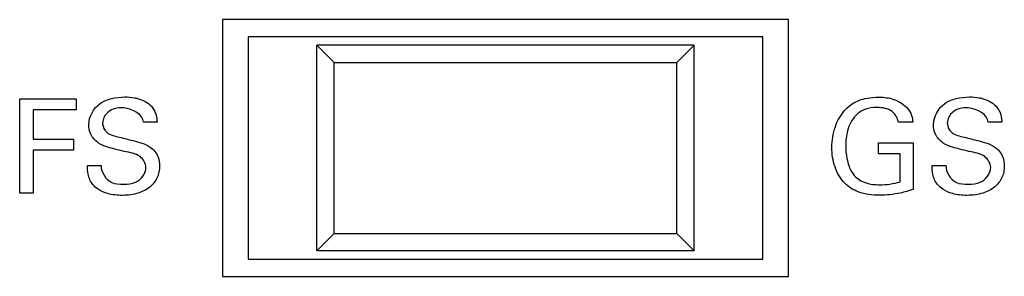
# Model space of a CAD drawing. Header units: inches. Extents: x 0 to 34, y 0 to 22.
# Tile 27 of 98: x 11.285 to 11.859, y 11.963 to 12.113. Entities that reach past the tile are written whole.
import ezdxf

# ---------------------------------------------------------------- set-up
doc = ezdxf.new("R2010")
doc.units = ezdxf.units.IN
doc.header["$LTSCALE"] = 1.87
doc.header["$MEASUREMENT"] = 0
doc.layers.get('0').update_dxf_attribs({"linetype": 'CONTINUOUS'})
doc.layers.add('DATUMCURVES', color=7, linetype='CONTINUOUS')

msp = doc.modelspace()

# ---------------------------------------------------------------- linework, layer by layer
at = {"color": 7, "linetype": 'CONTINUOUS'}
for p, q in [((11.73317, 12.11333), (11.40317, 12.11333)), ((11.40317, 12.11333), (11.40317, 11.96333)), ((11.73317, 11.96333), (11.73317, 12.11333)), ((11.71817, 12.10333), (11.41817, 12.10333)), ((11.41817, 12.10333), (11.41817, 11.97333)), ((11.71817, 11.97333), (11.71817, 12.10333)), ((11.67817, 12.09833), (11.45817, 12.09833)), ((11.45817, 12.09833), (11.46817, 12.08833)), ((11.45817, 11.97833), (11.45817, 12.09833)), ((11.66817, 12.08833), (11.67817, 12.09833)), ((11.67817, 11.97833), (11.67817, 12.09833)), ((11.46817, 12.08833), (11.66817, 12.08833)), ((11.46817, 11.98833), (11.46817, 12.08833)), ((11.66817, 11.98833), (11.66817, 12.08833)), ((11.45817, 11.97833), (11.46817, 11.98833)), ((11.46817, 11.98833), (11.66817, 11.98833)), ((11.66817, 11.98833), (11.67817, 11.97833)), ((11.67817, 11.97833), (11.45817, 11.97833)), ((11.41817, 11.97333), (11.71817, 11.97333)), ((11.40317, 11.96333), (11.73317, 11.96333))]:
    msp.add_line(p, q, dxfattribs=at)
at = {"layer": 'DATUMCURVES', "color": 40, "linetype": 'CONTINUOUS'}
for points, knots in [([(11.28487, 12.0671, 0.8645), (11.28658, 12.0671, 0.8645), (11.29753, 12.0671, 0.8645), (11.30848, 12.0671, 0.8645), (11.31772, 12.0671, 0.8645)], [0, 0, 0, 0, 0.15625, 1, 1, 1, 1]), ([(11.28487, 12.01195, 0.8645), (11.28487, 12.01483, 0.8645), (11.28487, 12.03321, 0.8645), (11.28487, 12.05159, 0.8645), (11.28487, 12.0671, 0.8645)], [0, 0, 0, 0, 0.15625, 1, 1, 1, 1]), ([(11.35851, 12.02701, 0.8645), (11.35851, 12.02939, 0.8645), (11.35493, 12.03503, 0.8645), (11.34706, 12.03587, 0.8645), (11.3408, 12.03758, 0.8645), (11.3357, 12.0389, 0.8645), (11.33032, 12.04094, 0.8645), (11.32594, 12.04584, 0.8645), (11.32414, 12.0548, 0.8645), (11.32931, 12.06411, 0.8645), (11.33853, 12.06757, 0.8645), (11.34544, 12.06838, 0.8645), (11.34989, 12.06804, 0.8645), (11.35175, 12.06769, 0.8645)], [0, 0, 0, 0, 0.089358, 0.210974, 0.28166, 0.334729, 0.408491, 0.494904, 0.56703, 0.741232, 0.832922, 0.929471, 1, 1, 1, 1]), ([(11.35175, 12.06769, 0.8645), (11.35237, 12.06757, 0.8645), (11.35601, 12.06674, 0.8645), (11.36142, 12.06415, 0.8645), (11.36462, 12.0582, 0.8645), (11.3649, 12.05481, 0.8645), (11.365, 12.05336, 0.8645)], [0, 0, 0, 0, 0.088554, 0.52297, 0.795782, 1, 1, 1, 1]), ([(11.75855, 12.03862, 0.8645), (11.75855, 12.04274, 0.8645), (11.75995, 12.05237, 0.8645), (11.76762, 12.06393, 0.8645), (11.77819, 12.06764, 0.8645), (11.78473, 12.06811, 0.8645), (11.78959, 12.06793, 0.8645), (11.79541, 12.06691, 0.8645), (11.80149, 12.06358, 0.8645), (11.8052, 12.05794, 0.8645), (11.80559, 12.05468, 0.8645), (11.80568, 12.05336, 0.8645)], [0, 0, 0, 0, 0.170779, 0.400056, 0.528648, 0.621302, 0.671689, 0.730137, 0.866051, 0.945292, 1, 1, 1, 1]), ([(11.85114, 12.02701, 0.8645), (11.85114, 12.02939, 0.8645), (11.84756, 12.03503, 0.8645), (11.8397, 12.03587, 0.8645), (11.83344, 12.03758, 0.8645), (11.82834, 12.0389, 0.8645), (11.82295, 12.04094, 0.8645), (11.81857, 12.04583, 0.8645), (11.81677, 12.0548, 0.8645), (11.82195, 12.06411, 0.8645), (11.83117, 12.06757, 0.8645), (11.83808, 12.06838, 0.8645), (11.84252, 12.06804, 0.8645), (11.84438, 12.06769, 0.8645)], [0, 0, 0, 0, 0.089351, 0.210902, 0.281589, 0.334658, 0.408421, 0.494875, 0.567003, 0.741224, 0.832937, 0.929498, 1, 1, 1, 1]), ([(11.84438, 12.06769, 0.8645), (11.845, 12.06757, 0.8645), (11.84864, 12.06674, 0.8645), (11.85404, 12.06415, 0.8645), (11.85726, 12.0582, 0.8645), (11.85753, 12.05481, 0.8645), (11.85763, 12.05336, 0.8645)], [0, 0, 0, 0, 0.088528, 0.522823, 0.79574, 1, 1, 1, 1]), ([(11.31772, 12.06062, 0.8645), (11.31641, 12.06062, 0.8645), (11.30806, 12.06062, 0.8645), (11.29971, 12.06062, 0.8645), (11.29266, 12.06062, 0.8645)], [0, 0, 0, 0, 0.15625, 1, 1, 1, 1]), ([(11.29266, 12.06062, 0.8645), (11.29266, 12.05972, 0.8645), (11.29266, 12.054, 0.8645), (11.29266, 12.04827, 0.8645), (11.29266, 12.04343, 0.8645)], [0, 0, 0, 0, 0.15625, 1, 1, 1, 1]), ([(11.35706, 12.05336, 0.8645), (11.35679, 12.05813, 0.8645), (11.34685, 12.06321, 0.8645), (11.33639, 12.06085, 0.8645), (11.33312, 12.05518, 0.8645), (11.33323, 12.05257, 0.8645), (11.33324, 12.05245, 0.8645)], [0, 0, 0, 0, 0.45805, 0.755103, 0.988316, 1, 1, 1, 1]), ([(11.79736, 12.05336, 0.8645), (11.79697, 12.05575, 0.8645), (11.7938, 12.06104, 0.8645), (11.78547, 12.06236, 0.8645), (11.7779, 12.06151, 0.8645), (11.77104, 12.05694, 0.8645), (11.76731, 12.0489, 0.8645), (11.76629, 12.04008, 0.8645), (11.76682, 12.03468, 0.8645), (11.76731, 12.03222, 0.8645)], [0, 0, 0, 0, 0.128914, 0.28945, 0.416732, 0.531019, 0.710434, 0.867995, 1, 1, 1, 1]), ([(11.84968, 12.05336, 0.8645), (11.84942, 12.05813, 0.8645), (11.83947, 12.06321, 0.8645), (11.82902, 12.06085, 0.8645), (11.82574, 12.05518, 0.8645), (11.82586, 12.05257, 0.8645), (11.82587, 12.05245, 0.8645)], [0, 0, 0, 0, 0.458036, 0.755044, 0.988315, 1, 1, 1, 1]), ([(11.33324, 12.05245, 0.8645), (11.33338, 12.05058, 0.8645), (11.33567, 12.04603, 0.8645), (11.34056, 12.04527, 0.8645), (11.34315, 12.04466, 0.8645)], [0, 0, 0, 0, 0.406351, 1, 1, 1, 1]), ([(11.82587, 12.05245, 0.8645), (11.82601, 12.05058, 0.8645), (11.8283, 12.04603, 0.8645), (11.83319, 12.04527, 0.8645), (11.83578, 12.04466, 0.8645)], [0, 0, 0, 0, 0.406374, 1, 1, 1, 1]), ([(11.29266, 12.04343, 0.8645), (11.29389, 12.04343, 0.8645), (11.30176, 12.04343, 0.8645), (11.30963, 12.04343, 0.8645), (11.31627, 12.04343, 0.8645)], [0, 0, 0, 0, 0.15625, 1, 1, 1, 1]), ([(11.34315, 12.04466, 0.8645), (11.34578, 12.04398, 0.8645), (11.35178, 12.04244, 0.8645), (11.358, 12.04081, 0.8645), (11.36095, 12.03885, 0.8645)], [0, 0, 0, 0, 0.433585, 1, 1, 1, 1]), ([(11.83578, 12.04466, 0.8645), (11.83841, 12.04398, 0.8645), (11.84441, 12.04244, 0.8645), (11.85063, 12.04081, 0.8645), (11.85358, 12.03885, 0.8645)], [0, 0, 0, 0, 0.43361, 1, 1, 1, 1]), ([(11.31627, 12.03701, 0.8645), (11.31504, 12.03701, 0.8645), (11.30717, 12.03701, 0.8645), (11.2993, 12.03701, 0.8645), (11.29266, 12.03701, 0.8645)], [0, 0, 0, 0, 0.15625, 1, 1, 1, 1]), ([(11.29266, 12.03701, 0.8645), (11.29266, 12.0357, 0.8645), (11.29266, 12.02735, 0.8645), (11.29266, 12.019, 0.8645), (11.29266, 12.01195, 0.8645)], [0, 0, 0, 0, 0.15625, 1, 1, 1, 1]), ([(11.36095, 12.03885, 0.8645), (11.36305, 12.03747, 0.8645), (11.36589, 12.03385, 0.8645), (11.36661, 12.02838, 0.8645), (11.36623, 12.02432, 0.8645), (11.36481, 12.01989, 0.8645), (11.36099, 12.01496, 0.8645), (11.35514, 12.01206, 0.8645), (11.34952, 12.01085, 0.8645), (11.34349, 12.01049, 0.8645), (11.33697, 12.01108, 0.8645), (11.33226, 12.01308, 0.8645), (11.33057, 12.01422, 0.8645)], [0, 0, 0, 0, 0.128957, 0.217454, 0.278528, 0.337354, 0.454988, 0.587289, 0.664009, 0.74975, 0.896434, 1, 1, 1, 1]), ([(11.80592, 12.0141, 0.8645), (11.80346, 12.01328, 0.8645), (11.79703, 12.01143, 0.8645), (11.78623, 12.0103, 0.8645), (11.77473, 12.01148, 0.8645), (11.76515, 12.01755, 0.8645), (11.75964, 12.02711, 0.8645), (11.75855, 12.03478, 0.8645), (11.75855, 12.03862, 0.8645)], [0, 0, 0, 0, 0.120758, 0.310242, 0.50445, 0.645812, 0.821225, 1, 1, 1, 1]), ([(11.78567, 12.04129, 0.8645), (11.78673, 12.04129, 0.8645), (11.79347, 12.04129, 0.8645), (11.80022, 12.04129, 0.8645), (11.80592, 12.04129, 0.8645)], [0, 0, 0, 0, 0.15625, 1, 1, 1, 1]), ([(11.80592, 12.04129, 0.8645), (11.80592, 12.03988, 0.8645), (11.80592, 12.03081, 0.8645), (11.80592, 12.02175, 0.8645), (11.80592, 12.0141, 0.8645)], [0, 0, 0, 0, 0.15625, 1, 1, 1, 1]), ([(11.85358, 12.03885, 0.8645), (11.85568, 12.03747, 0.8645), (11.85853, 12.03385, 0.8645), (11.85925, 12.02838, 0.8645), (11.85886, 12.02432, 0.8645), (11.85745, 12.01989, 0.8645), (11.85362, 12.01496, 0.8645), (11.84777, 12.01206, 0.8645), (11.84215, 12.01085, 0.8645), (11.83612, 12.01049, 0.8645), (11.8296, 12.01108, 0.8645), (11.82489, 12.01308, 0.8645), (11.8232, 12.01422, 0.8645)], [0, 0, 0, 0, 0.128915, 0.217415, 0.278485, 0.337311, 0.454957, 0.587259, 0.663964, 0.749674, 0.896439, 1, 1, 1, 1]), ([(11.76731, 12.03222, 0.8645), (11.76739, 12.03181, 0.8645), (11.76817, 12.02823, 0.8645), (11.77045, 12.02208, 0.8645), (11.77818, 12.01738, 0.8645), (11.78763, 12.01645, 0.8645), (11.79441, 12.01744, 0.8645), (11.79828, 12.0186, 0.8645)], [0, 0, 0, 0, 0.031797, 0.27827, 0.480302, 0.688963, 1, 1, 1, 1]), ([(11.79828, 12.0186, 0.8645), (11.79828, 12.01945, 0.8645), (11.79828, 12.0249, 0.8645), (11.79828, 12.03035, 0.8645), (11.79828, 12.03494, 0.8645)], [0, 0, 0, 0, 0.15625, 1, 1, 1, 1]), ([(11.33057, 12.01422, 0.8645), (11.32944, 12.01498, 0.8645), (11.32672, 12.01736, 0.8645), (11.32455, 12.02245, 0.8645), (11.32436, 12.02639, 0.8645), (11.32436, 12.02808, 0.8645)], [0, 0, 0, 0, 0.254821, 0.678393, 1, 1, 1, 1]), ([(11.3323, 12.02808, 0.8645), (11.33246, 12.02428, 0.8645), (11.33635, 12.01725, 0.8645), (11.3431, 12.01715, 0.8645), (11.3456, 12.01715, 0.8645)], [0, 0, 0, 0, 0.603391, 1, 1, 1, 1]), ([(11.3456, 12.01715, 0.8645), (11.34791, 12.01715, 0.8645), (11.35393, 12.01749, 0.8645), (11.35851, 12.02347, 0.8645), (11.35851, 12.02701, 0.8645)], [0, 0, 0, 0, 0.395812, 1, 1, 1, 1]), ([(11.8232, 12.01422, 0.8645), (11.82206, 12.01498, 0.8645), (11.81935, 12.01736, 0.8645), (11.81719, 12.02245, 0.8645), (11.81699, 12.02639, 0.8645), (11.81699, 12.02808, 0.8645)], [0, 0, 0, 0, 0.254832, 0.678366, 1, 1, 1, 1]), ([(11.82494, 12.02808, 0.8645), (11.82509, 12.02429, 0.8645), (11.82898, 12.01725, 0.8645), (11.83573, 12.01715, 0.8645), (11.83823, 12.01715, 0.8645)], [0, 0, 0, 0, 0.603211, 1, 1, 1, 1]), ([(11.83823, 12.01715, 0.8645), (11.84055, 12.01715, 0.8645), (11.84656, 12.01749, 0.8645), (11.85114, 12.02347, 0.8645), (11.85114, 12.02701, 0.8645)], [0, 0, 0, 0, 0.395713, 1, 1, 1, 1])]:
    msp.add_open_spline(points, degree=3, knots=knots, dxfattribs=at)
for points in [[(11.31772, 12.0671, 0.8645), (11.31772, 12.06494, 0.8645), (11.31772, 12.06278, 0.8645), (11.31772, 12.06062, 0.8645)], [(11.365, 12.05336, 0.8645), (11.36235, 12.05336, 0.8645), (11.3597, 12.05336, 0.8645), (11.35706, 12.05336, 0.8645)], [(11.80568, 12.05336, 0.8645), (11.80291, 12.05336, 0.8645), (11.80013, 12.05336, 0.8645), (11.79736, 12.05336, 0.8645)], [(11.85763, 12.05336, 0.8645), (11.85498, 12.05336, 0.8645), (11.85233, 12.05336, 0.8645), (11.84968, 12.05336, 0.8645)], [(11.31627, 12.04343, 0.8645), (11.31627, 12.04129, 0.8645), (11.31627, 12.03915, 0.8645), (11.31627, 12.03701, 0.8645)], [(11.78567, 12.03494, 0.8645), (11.78567, 12.03706, 0.8645), (11.78567, 12.03918, 0.8645), (11.78567, 12.04129, 0.8645)], [(11.79828, 12.03494, 0.8645), (11.79408, 12.03494, 0.8645), (11.78987, 12.03494, 0.8645), (11.78567, 12.03494, 0.8645)], [(11.32436, 12.02808, 0.8645), (11.32701, 12.02808, 0.8645), (11.32966, 12.02808, 0.8645), (11.3323, 12.02808, 0.8645)], [(11.81699, 12.02808, 0.8645), (11.81964, 12.02808, 0.8645), (11.82229, 12.02808, 0.8645), (11.82494, 12.02808, 0.8645)], [(11.29266, 12.01195, 0.8645), (11.29006, 12.01195, 0.8645), (11.28746, 12.01195, 0.8645), (11.28487, 12.01195, 0.8645)]]:
    msp.add_open_spline(points, degree=3, dxfattribs=at)

doc.saveas('drawing.dxf')
